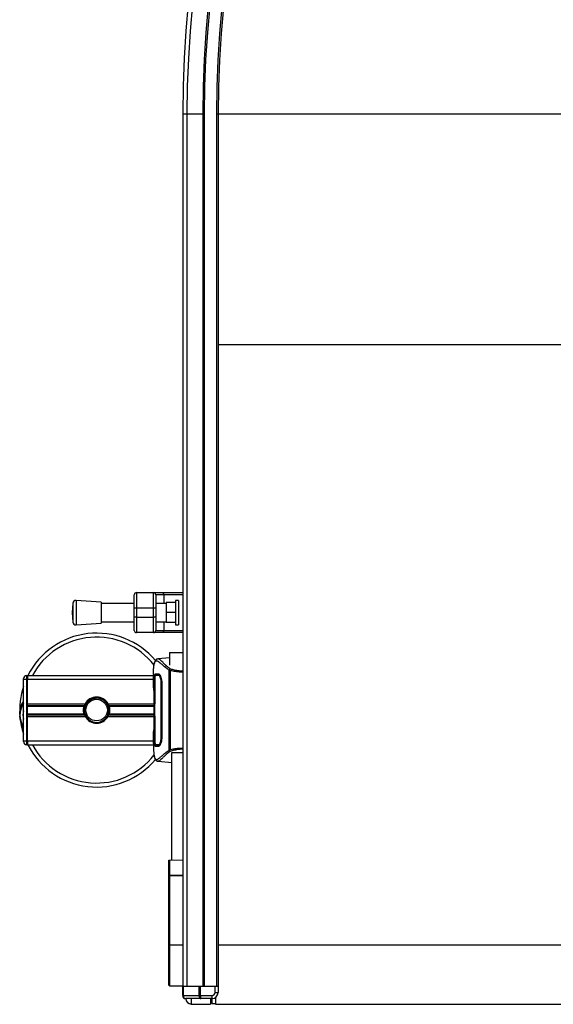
# Model space of a CAD drawing. Header units: millimetres. Extents: x 0 to 420, y 0 to 297.
# Tile 3 of 79: x 96 to 113, y 70 to 102. Entities that reach past the tile are written whole.
import ezdxf

# ---------------------------------------------------------------- set-up
doc = ezdxf.new("R2010")
doc.units = ezdxf.units.MM

msp = doc.modelspace()

# ---------------------------------------------------------------- linework, layer by layer
at = {"color": 7, "linetype": 'Continuous', "lineweight": 25}
for p, q in [((101.42652, 99.30285), (101.56345, 99.30285)), ((101.42652, 99.30285), (101.42652, 70.95285)), ((101.56345, 99.30285), (101.56345, 70.95285)), ((101.56345, 99.30285), (102.07652, 99.30285)), ((102.07652, 99.30285), (102.12652, 99.30285)), ((102.07652, 99.30285), (102.07652, 70.95285)), ((102.12652, 99.30285), (102.12652, 70.95285)), ((102.52652, 99.30285), (102.52652, 70.95285)), ((102.52652, 99.30285), (102.57652, 99.30285)), ((102.57652, 99.30285), (102.57652, 70.95285)), ((102.57652, 99.30285), (113.87652, 99.30285)), ((102.57652, 91.80285), (113.87652, 91.80285)), ((99.85152, 83.2439), (99.85152, 83.6689)), ((99.85152, 83.2439), (99.85152, 83.6689)), ((99.92652, 83.7439), (99.92652, 83.2439)), ((99.92652, 83.7439), (100.47652, 83.7439)), ((99.92652, 83.7439), (99.92652, 83.2439)), ((99.92652, 83.7439), (100.47652, 83.7439)), ((100.47652, 83.2439), (100.47652, 83.7439)), ((100.47652, 83.7439), (100.76436, 83.7439)), ((100.47652, 83.2439), (100.47652, 83.7439)), ((100.47652, 83.7439), (100.76436, 83.7439)), ((100.55152, 83.6689), (100.55152, 83.2439)), ((100.80738, 83.6689), (100.55152, 83.6689)), ((100.55152, 83.6689), (100.55152, 83.2439)), ((100.80738, 83.6689), (100.55152, 83.6689)), ((100.76436, 83.7439), (101.42652, 83.7439)), ((100.76436, 83.7439), (101.42652, 83.7439)), ((100.80738, 83.6689), (100.80738, 83.3939)), ((101.42652, 83.6689), (100.80738, 83.6689)), ((100.80738, 83.6689), (100.80738, 83.3939)), ((101.42652, 83.6689), (100.80738, 83.6689)), ((97.85362, 83.40179), (97.83012, 83.0939)), ((97.85362, 83.40179), (97.83012, 83.0939)), ((97.85362, 83.40179), (97.85362, 82.786)), ((97.85362, 83.40179), (97.85362, 82.786)), ((98.78012, 83.4314), (97.96093, 83.4939)), ((98.78012, 83.4314), (97.96093, 83.4939)), ((97.96093, 83.4939), (97.96093, 82.6939)), ((97.96093, 83.4939), (97.96093, 82.6939)), ((98.78012, 83.4314), (98.78012, 82.7564)), ((98.78012, 83.4314), (98.78012, 82.7564)), ((99.85152, 83.3939), (98.78012, 83.3939)), ((99.85152, 83.3939), (98.78012, 83.3939)), ((99.92652, 83.2439), (99.85152, 83.2439)), ((99.85152, 82.9439), (99.85152, 83.2439)), ((99.92652, 83.2439), (99.85152, 83.2439)), ((99.85152, 82.9439), (99.85152, 83.2439)), ((100.47652, 83.2439), (99.92652, 83.2439)), ((99.92652, 83.2439), (99.92652, 82.9439)), ((100.47652, 83.2439), (99.92652, 83.2439)), ((99.92652, 83.2439), (99.92652, 82.9439)), ((100.55152, 83.2439), (100.47652, 83.2439)), ((100.47652, 82.9439), (100.47652, 83.2439)), ((100.55152, 83.2439), (100.47652, 83.2439)), ((100.47652, 82.9439), (100.47652, 83.2439)), ((100.89101, 83.3939), (100.55152, 83.3939)), ((100.89101, 83.3939), (100.55152, 83.3939)), ((100.55152, 83.2439), (100.55152, 82.9439)), ((100.55152, 83.2439), (100.55152, 82.9439)), ((101.19101, 83.4189), (100.89101, 83.4189)), ((100.89101, 83.4189), (100.89101, 83.0939)), ((101.19101, 83.4189), (100.89101, 83.4189)), ((100.89101, 83.4189), (100.89101, 83.0939)), ((101.29101, 83.4939), (101.19101, 83.4939)), ((101.29101, 83.4939), (101.19101, 83.4939)), ((101.19101, 83.4939), (101.19101, 82.6939)), ((101.19101, 83.4939), (101.19101, 82.6939)), ((101.29101, 83.4939), (101.29101, 82.6939)), ((101.29101, 83.4939), (101.29101, 82.6939)), ((97.83012, 83.0939), (97.85362, 82.786)), ((97.83012, 83.0939), (97.85362, 82.786)), ((99.92652, 82.9439), (99.85152, 82.9439)), ((99.85152, 82.5189), (99.85152, 82.9439)), ((99.92652, 82.9439), (99.85152, 82.9439)), ((99.85152, 82.5189), (99.85152, 82.9439)), ((99.92652, 82.9439), (100.47652, 82.9439)), ((99.92652, 82.9439), (99.92652, 82.4439)), ((99.92652, 82.9439), (100.47652, 82.9439)), ((99.92652, 82.9439), (99.92652, 82.4439)), ((100.55152, 82.9439), (100.47652, 82.9439)), ((100.47652, 82.4439), (100.47652, 82.9439)), ((100.55152, 82.9439), (100.47652, 82.9439)), ((100.47652, 82.4439), (100.47652, 82.9439)), ((100.55152, 82.9439), (100.55152, 82.5189)), ((100.55152, 82.9439), (100.55152, 82.5189)), ((101.19101, 83.0939), (100.89101, 83.0939)), ((100.89101, 83.0939), (100.89101, 82.7689)), ((101.19101, 83.0939), (100.89101, 83.0939)), ((100.89101, 83.0939), (100.89101, 82.7689)), ((97.96093, 82.6939), (98.78012, 82.7564)), ((97.96093, 82.6939), (98.78012, 82.7564)), ((98.78012, 82.7939), (99.85152, 82.7939)), ((98.78012, 82.7939), (99.85152, 82.7939)), ((100.55152, 82.7939), (100.89101, 82.7939)), ((100.55152, 82.7939), (100.89101, 82.7939)), ((100.80738, 82.7939), (100.80738, 82.5189)), ((100.80738, 82.7939), (100.80738, 82.5189)), ((101.19101, 82.7689), (100.89101, 82.7689)), ((101.19101, 82.7689), (100.89101, 82.7689)), ((101.19101, 82.6939), (101.29101, 82.6939)), ((101.19101, 82.6939), (101.29101, 82.6939)), ((100.47652, 82.4439), (99.92652, 82.4439)), ((100.47652, 82.4439), (99.92652, 82.4439)), ((100.76436, 82.4439), (100.47652, 82.4439)), ((100.76436, 82.4439), (100.47652, 82.4439)), ((100.55152, 82.5189), (100.80738, 82.5189)), ((100.55152, 82.5189), (100.80738, 82.5189)), ((101.42652, 82.4439), (100.76436, 82.4439)), ((101.42652, 82.4439), (100.76436, 82.4439)), ((100.80738, 82.5189), (101.42652, 82.5189)), ((100.80738, 82.5189), (101.42652, 82.5189)), ((101.00152, 81.62536), (100.62335, 81.59227)), ((100.62532, 81.59238), (100.62343, 81.59139)), ((101.00152, 81.80285), (101.00152, 81.39124)), ((101.00152, 81.80285), (101.42652, 81.80285)), ((96.25152, 80.92785), (96.25152, 80.95285)), ((96.35152, 81.05285), (96.35152, 80.92785)), ((96.35152, 81.05285), (96.37652, 81.05285)), ((96.37652, 81.05285), (100.47652, 81.05285)), ((96.37652, 80.92785), (96.37652, 81.05285)), ((96.37652, 81.05285), (96.37652, 80.92785)), ((100.47652, 81.08895), (100.47652, 80.85976)), ((100.47964, 81.00231), (100.48063, 80.99294)), ((100.62471, 81.0618), (100.53976, 81.06129)), ((100.66034, 81.06201), (100.62471, 81.06178)), ((100.64808, 81.05938), (100.68212, 81.06022)), ((100.98818, 81.22673), (101.00094, 81.23146)), ((100.98818, 78.62961), (100.98818, 81.22673)), ((101.01619, 81.21356), (101.01619, 78.64208)), ((96.25152, 78.92785), (96.25152, 80.92785)), ((96.25152, 80.92785), (96.35152, 80.92785)), ((96.35152, 80.92785), (96.35152, 78.92785)), ((96.37652, 80.92785), (96.35152, 80.92785)), ((96.37652, 80.13535), (96.37652, 80.92785)), ((96.37652, 78.92785), (96.37652, 80.92785)), ((96.37652, 80.92785), (100.47652, 80.92785)), ((100.49006, 80.6781), (100.49006, 79.1776)), ((100.4901, 80.67806), (100.4901, 79.17763)), ((100.51236, 80.15285), (100.51236, 80.80285)), ((100.51633, 80.80285), (100.51236, 80.80285)), ((100.72589, 80.80222), (100.72589, 80.8024)), ((100.74516, 80.80285), (100.74516, 79.05285)), ((96.37652, 80.13535), (98.25562, 80.13535)), ((96.37652, 80.08115), (98.23013, 80.08115)), ((96.37652, 80.05244), (98.2202, 80.05244)), ((98.99743, 80.13535), (100.49006, 80.13535)), ((99.02291, 80.08115), (100.49006, 80.08115)), ((99.03285, 80.05244), (100.49006, 80.05244)), ((100.50327, 80.15285), (100.51236, 80.15285)), ((100.50327, 79.70285), (100.50327, 80.15285)), ((100.50689, 80.12781), (100.50689, 79.72781)), ((100.51642, 80.12781), (100.50689, 80.12781)), ((100.50689, 80.12781), (100.51642, 80.12781)), ((100.51236, 80.15285), (100.51642, 80.15285)), ((96.37652, 79.80325), (98.2202, 79.80325)), ((96.37652, 79.77455), (98.23013, 79.77455)), ((96.37652, 79.72035), (98.25562, 79.72035)), ((96.37652, 78.92785), (96.37652, 79.72035)), ((98.22803, 79.89317), (98.25961, 79.89591)), ((98.99743, 79.72035), (100.49006, 79.72035)), ((99.02291, 79.77455), (100.49006, 79.77455)), ((99.03285, 79.80325), (100.49006, 79.80325)), ((100.50327, 79.70285), (100.51236, 79.70285)), ((100.51642, 79.72781), (100.50689, 79.72781)), ((100.51236, 79.05285), (100.51236, 79.70285)), ((100.51236, 79.70285), (100.51642, 79.70285)), ((100.51642, 79.72781), (100.51633, 79.0446)), ((100.51633, 79.05285), (100.51236, 79.05285)), ((96.25152, 78.92785), (96.35152, 78.92785)), ((96.25152, 78.90285), (96.25152, 78.92785)), ((96.35152, 78.92785), (96.37652, 78.92785)), ((96.35152, 78.92785), (96.35152, 78.80285)), ((96.37652, 78.80285), (96.35152, 78.80285)), ((96.37652, 78.80285), (96.37652, 78.92785)), ((96.37652, 78.92785), (96.37652, 78.80285)), ((96.37652, 78.92785), (100.47652, 78.92785)), ((96.37652, 78.80285), (100.47652, 78.80285)), ((100.47652, 79.00034), (100.47652, 78.76691)), ((100.62316, 78.79392), (100.62974, 78.79388)), ((101.00113, 78.62411), (100.98818, 78.62961)), ((101.07652, 78.55285), (101.42652, 78.55285)), ((101.07652, 75.05372), (101.07652, 78.55285)), ((100.62335, 78.26343), (101.07652, 78.22378)), ((100.62532, 78.26332), (100.62343, 78.26431)), ((101.07652, 77.12145), (101.07527, 77.12145)), ((101.07527, 76.72198), (101.07652, 76.72198)), ((100.97652, 75.05285), (101.0013, 75.05306)), ((100.97652, 74.55714), (100.97652, 75.05285)), ((101.0013, 75.05306), (101.42652, 75.05678)), ((101.0013, 75.05306), (101.0013, 74.56148)), ((100.97652, 74.54412), (100.97652, 74.55714)), ((100.97652, 74.54412), (101.0013, 74.54412)), ((100.97652, 72.30285), (100.97652, 74.54412)), ((101.0013, 74.56148), (101.42652, 74.56181)), ((101.42652, 74.54444), (101.0013, 74.54412)), ((101.0013, 74.54412), (101.0013, 72.30285)), ((100.97652, 72.30285), (101.0013, 72.30285)), ((100.97652, 70.99263), (100.97652, 72.30285)), ((101.0013, 72.30285), (101.42652, 72.30285)), ((101.0013, 72.30285), (101.0013, 70.96763)), ((102.57652, 72.30285), (113.87652, 72.30285)), ((101.0013, 70.96763), (101.42652, 70.96392)), ((101.42652, 70.65285), (101.42652, 70.95285)), ((101.42652, 70.95285), (101.44117, 70.95285)), ((101.44117, 70.95285), (101.44117, 70.65285)), ((101.44117, 70.95285), (101.96188, 70.95285)), ((101.96188, 70.65285), (101.96188, 70.95285)), ((101.96188, 70.95285), (101.99723, 70.95285)), ((101.99723, 70.95285), (101.99723, 70.65285)), ((101.99723, 70.95285), (102.47652, 70.95285)), ((102.12652, 70.95285), (102.52652, 70.95285)), ((102.47652, 70.75285), (102.47652, 70.95285)), ((102.47652, 70.75285), (102.57652, 70.75285)), ((102.52652, 70.95285), (102.57652, 70.95285)), ((102.57652, 70.95285), (102.57652, 70.75285)), ((101.44117, 70.65285), (101.42652, 70.65285)), ((101.44117, 70.65285), (101.96188, 70.65285)), ((102.01794, 70.55285), (101.52652, 70.55285)), ((101.52652, 70.55133), (101.52652, 70.55285)), ((101.7, 70.55285), (101.7, 70.37633)), ((101.99723, 70.65285), (101.96188, 70.65285)), ((101.99723, 70.65285), (102.37652, 70.65285)), ((102.37652, 70.55285), (102.01794, 70.55285)), ((102.32652, 70.55285), (102.32652, 70.37087)), ((102.36802, 70.55285), (102.36802, 70.39285)), ((102.36802, 70.39285), (102.49652, 70.39285)), ((102.37652, 70.65285), (102.37652, 70.55285)), ((102.49652, 70.59285), (102.49652, 70.36785)), ((101.7, 70.37633), (102.32652, 70.37087)), ((102.49652, 70.36785), (113.92652, 70.36785))]:
    msp.add_line(p, q, dxfattribs=at)
at = {"color": 7, "linetype": 'Continuous', "lineweight": 25, "flags": 128}
for points in [[(100.76436, 83.7439), (100.77275, 83.74246), (100.78082, 83.73819), (100.78826, 83.73126), (100.79478, 83.72193), (100.80013, 83.71057), (100.8041, 83.6976), (100.80655, 83.68353), (100.80738, 83.6689)], [(100.76436, 83.7439), (100.77275, 83.74246), (100.78082, 83.73819), (100.78826, 83.73126), (100.79478, 83.72193), (100.80013, 83.71057), (100.8041, 83.6976), (100.80655, 83.68353), (100.80738, 83.6689)], [(100.80738, 82.5189), (100.80655, 82.50427), (100.8041, 82.4902), (100.80013, 82.47723), (100.79478, 82.46586), (100.78826, 82.45654), (100.78082, 82.44961), (100.77275, 82.44534), (100.76436, 82.4439)], [(100.80738, 82.5189), (100.80655, 82.50427), (100.8041, 82.4902), (100.80013, 82.47723), (100.79478, 82.46586), (100.78826, 82.45654), (100.78082, 82.44961), (100.77275, 82.44534), (100.76436, 82.4439)], [(100.51633, 80.8111), (100.51639, 80.48049), (100.51642, 80.12781)], [(100.72587, 80.80853), (100.72589, 80.80284), (100.72589, 80.8024)], [(100.72587, 79.04717), (100.75032, 79.04655), (100.75495, 79.04643)]]:
    msp.add_lwpolyline(points, dxfattribs=at)
at = {"color": 7, "linetype": 'Continuous', "lineweight": 25}
msp.add_circle((98.62652, 79.92785), 0.35, dxfattribs=at)
for centre, radius, start, end in [((136.47652, 99.30285), 35.05, 90, 180), ((136.47652, 99.30285), 34.91307, 90, 180), ((136.47652, 99.30285), 34.4, 90, 180), ((136.47652, 99.30285), 34.35, 90, 180), ((136.47652, 99.30285), 33.95, 90, 180), ((136.47652, 99.30285), 33.9, 90, 180), ((99.92652, 83.6689), 0.075, 90, 180), ((99.92652, 83.6689), 0.075, 90, 180), ((100.47652, 83.6689), 0.075, 0, 90), ((100.47652, 83.6689), 0.075, 0, 90), ((97.95333, 83.39419), 0.1, 85.637086, 175.637086), ((97.95333, 83.39419), 0.1, 85.637086, 175.637086), ((97.95333, 82.79361), 0.1, 184.362914, 274.362914), ((97.95333, 82.79361), 0.1, 184.362914, 274.362914), ((98.62652, 79.92785), 2.5, 40.046839, 153.256316), ((98.62652, 79.92785), 2.37112, 38.047069, 151.675912), ((99.92652, 82.5189), 0.075, 180, 270), ((99.92652, 82.5189), 0.075, 180, 270), ((100.47652, 82.5189), 0.075, 270, 0), ((100.47652, 82.5189), 0.075, 270, 0), ((96.35152, 80.95285), 0.1, 90, 180), ((98.62652, 79.92785), 2.5, 161.805128, 184.974241), ((98.62652, 79.92785), 0.425, 29.224658, 150.775342), ((96.78349, 79.76744), 0.65, 144.926098, 215.073902), ((98.62652, 79.92785), 0.425, 150.775342, 158.856595), ((98.62652, 79.92785), 0.425, 21.143405, 29.224658), ((98.62652, 79.92785), 2.5, 184.974241, 198.194872), ((96.78349, 79.76744), 0.55, 165.287788, 194.712212), ((98.62652, 79.92785), 0.4, 184.974241, 4.974241), ((98.62652, 79.92785), 0.425, 201.143405, 209.224658), ((98.62652, 79.92785), 0.425, 209.224658, 330.775342), ((98.62652, 79.92785), 0.425, 330.775342, 338.856595), ((96.35152, 78.90285), 0.1, 180, 270), ((98.62652, 79.92785), 2.5, 206.743684, 319.984768), ((98.62652, 79.92785), 2.37112, 208.324088, 322.137337), ((100.99534, 74.52264), 0.0393, 81.264862, 118.606552), ((101.00152, 70.99263), 0.025, 180, 269.5), ((102.37652, 70.75285), 0.1, 270, 0), ((102.37652, 70.75285), 0.2, 270, 0), ((101.52652, 70.65285), 0.1, 180, 270), ((101.70152, 70.55133), 0.175, 180, 269.5)]:
    msp.add_arc(centre, radius, start, end, dxfattribs=at)
for centre, major_axis, ratio, start_param, end_param in [((101.00152, 74.54412), (-0.00002, 0.1), 0.00218163, 1.39626465, 1.57079091), ((101.52652, 70.65285), (0, 0.1), 0.85355339, 1.57079633, 3.14159265), ((102.01794, 70.65285), (0, 0.1), 0.56066017, 1.57079633, 3.14159265), ((102.01794, 70.65285), (0, 0.1), 0.20710678, 1.57079633, 3.14159265)]:
    msp.add_ellipse(centre, major_axis=major_axis, ratio=ratio, start_param=start_param, end_param=end_param, dxfattribs=at)
for points, knots in [([(100.62309, 81.59225), (100.61569, 81.59104), (100.60291, 81.58897), (100.58942, 81.58325), (100.57949, 81.57773), (100.57672, 81.5761), (100.57462, 81.57478), (100.57362, 81.57414), (100.57295, 81.5737), (100.57232, 81.57328), (100.57148, 81.5727), (100.56893, 81.57085), (100.56835, 81.57013), (100.56694, 81.56846), (100.56603, 81.56725), (100.56511, 81.56612), (100.56472, 81.56564), (100.56438, 81.56524), (100.56412, 81.56493), (100.56385, 81.56462), (100.56345, 81.56417), (100.56277, 81.56341), (100.56186, 81.56244), (100.55961, 81.56009), (100.55626, 81.55675), (100.55118, 81.55154), (100.54477, 81.54432), (100.537, 81.53396), (100.52812, 81.51917), (100.51709, 81.49483), (100.50747, 81.4669), (100.50289, 81.44293), (100.50131, 81.43465)], [0, 0, 0, 0, 0.10895151, 0.18836403, 0.20015725, 0.20797863, 0.21045693, 0.21142904, 0.21231706, 0.21323322, 0.21428764, 0.21709508, 0.23718398, 0.24934952, 0.25616294, 0.25744907, 0.25846748, 0.25891857, 0.25936812, 0.25985246, 0.2604052, 0.2618126, 0.26492315, 0.26948017, 0.29015729, 0.32576371, 0.37931044, 0.4537257, 0.55180182, 0.67626306, 0.8881219, 1, 1, 1, 1]), ([(101.01415, 81.2706), (100.9943, 81.28554), (100.9342, 81.33078), (100.85144, 81.40532), (100.77291, 81.48311), (100.71431, 81.54245), (100.66304, 81.58491), (100.63902, 81.58967), (100.62532, 81.59238)], [0, 0, 0, 0, 0.084230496, 0.255073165, 0.426715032, 0.59795609, 0.770598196, 1, 1, 1, 1]), ([(100.47657, 81.08895), (100.47655, 81.09383), (100.47648, 81.12171), (100.47704, 81.18104), (100.47933, 81.24534), (100.48255, 81.29302), (100.48457, 81.3171), (100.48683, 81.33973), (100.48912, 81.35935), (100.49173, 81.37865), (100.49448, 81.39575), (100.49678, 81.40878), (100.49818, 81.41522), (100.49836, 81.41602)], [0, 0, 0, 0, 0.04881498, 0.27892257, 0.54515535, 0.62717383, 0.69834333, 0.75858144, 0.82840444, 0.87364995, 0.93389274, 0.99178224, 1, 1, 1, 1]), ([(100.49836, 81.41602), (100.49934, 81.42068), (100.50141, 81.43057), (100.50498, 81.44464), (100.50891, 81.45814), (100.51653, 81.48055), (100.52929, 81.5068), (100.55146, 81.5292), (100.57964, 81.5353), (100.6164, 81.52316), (100.66369, 81.48936), (100.72534, 81.43476), (100.80794, 81.36077), (100.88883, 81.29586), (100.9519, 81.25078), (100.97635, 81.23457), (100.98818, 81.22673)], [0, 0, 0, 0, 0.02969414, 0.06305591, 0.09492768, 0.12531521, 0.23205808, 0.32960303, 0.43327649, 0.53202469, 0.63076786, 0.73507022, 0.83793216, 0.94137578, 0.97165063, 1, 1, 1, 1]), ([(101.00095, 81.23154), (101.00098, 81.23184), (101.00154, 81.23716), (101.00357, 81.24725), (101.00832, 81.26043), (101.01217, 81.2672), (101.01407, 81.27056)], [0, 0, 0, 0, 0.0200108, 0.34699568, 0.67667396, 1, 1, 1, 1]), ([(101.01407, 81.27056), (101.05921, 81.2582), (101.14985, 81.23338), (101.28833, 81.20716), (101.38283, 81.20153), (101.42652, 81.19892)], [0, 0, 0, 0, 0.34778211, 0.69842225, 1, 1, 1, 1]), ([(100.48635, 80.56678), (100.48376, 80.60015), (100.47944, 80.65561), (100.47661, 80.78008), (100.47509, 80.89243), (100.47888, 80.98399), (100.47964, 81.00231)], [0, 0, 0, 0, 0.30143784, 0.50095323, 0.90014009, 1, 1, 1, 1]), ([(100.47964, 81.00231), (100.47989, 81.00602), (100.48069, 81.01776), (100.48197, 81.01779), (100.48312, 80.99656), (100.48342, 80.99111)], [0, 0, 0, 0, 0.25540478, 0.808946, 1, 1, 1, 1]), ([(100.48247, 81.00402), (100.48246, 81.00403), (100.48233, 81.00478), (100.48286, 81.00134), (100.48327, 80.99479), (100.4835, 80.99112)], [0, 0, 0, 0, 0.00626083, 0.44327513, 1, 1, 1, 1]), ([(100.48342, 80.99111), (100.48397, 80.98294), (100.48536, 80.96232), (100.48766, 80.89092), (100.48968, 80.79151), (100.48996, 80.71587), (100.4901, 80.67806)], [0, 0, 0, 0, 0.17981299, 0.45378319, 0.72700373, 1, 1, 1, 1]), ([(100.51236, 80.80285), (100.5126, 80.83737), (100.51309, 80.90641), (100.51704, 80.99846), (100.52349, 81.06803), (100.53156, 81.10533), (100.53779, 81.10906), (100.54032, 81.11056)], [0, 0, 0, 0, 0.21341182, 0.42681727, 0.64048529, 0.85457431, 1, 1, 1, 1]), ([(100.53982, 81.06126), (100.53679, 81.05854), (100.53073, 81.05308), (100.52381, 81.00972), (100.519, 80.94586), (100.51665, 80.87551), (100.51642, 80.82927), (100.51633, 80.8111)], [0, 0, 0, 0, 0.21612272, 0.43228358, 0.64748247, 0.86145988, 1, 1, 1, 1]), ([(100.62471, 81.06178), (100.62344, 81.06177), (100.60936, 81.06168), (100.58106, 81.06151), (100.55404, 81.06135), (100.53982, 81.06126)], [0, 0, 0, 0, 0.04480435, 0.49764008, 1, 1, 1, 1]), ([(100.53982, 81.06126), (100.54, 81.06126), (100.55063, 81.06107), (100.57027, 81.06073), (100.60646, 81.0601), (100.63174, 81.05966), (100.64674, 81.0594), (100.64808, 81.05938)], [0, 0, 0, 0, 0.0075194, 0.45666513, 0.71535566, 0.97452521, 1, 1, 1, 1]), ([(100.54032, 81.11056), (100.54629, 81.11041), (100.56125, 81.11002), (100.59218, 81.10921), (100.62669, 81.1083), (100.64396, 81.10785)], [0, 0, 0, 0, 0.249392, 0.62414375, 1, 1, 1, 1]), ([(100.56547, 81.11034), (100.56164, 81.10873), (100.55647, 81.10655), (100.5529, 81.08218), (100.55198, 81.07592)], [0, 0, 0, 0, 0.74296977, 1, 1, 1, 1]), ([(100.68783, 81.06231), (100.67969, 81.06222), (100.65964, 81.06199), (100.64093, 81.06189), (100.62981, 81.06182)], [0, 0, 0, 0, 0.40550496, 1, 1, 1, 1]), ([(100.64396, 81.10785), (100.65353, 81.10397), (100.67265, 81.09623), (100.70369, 81.03966), (100.73007, 80.95735), (100.74364, 80.87211), (100.74478, 80.81974), (100.74516, 80.80285)], [0, 0, 0, 0, 0.2254673, 0.45085364, 0.67736923, 0.89591171, 1, 1, 1, 1]), ([(100.72587, 80.80853), (100.7248, 80.83659), (100.72265, 80.8927), (100.70722, 80.9675), (100.68645, 81.02406), (100.66542, 81.05466), (100.65311, 81.05801), (100.64808, 81.05938)], [0, 0, 0, 0, 0.2128654, 0.42572184, 0.63872248, 0.85234986, 1, 1, 1, 1]), ([(100.70293, 81.03527), (100.69819, 81.04349), (100.68686, 81.06309), (100.67603, 81.06524), (100.66974, 81.06649)], [0, 0, 0, 0, 0.41900897, 1, 1, 1, 1]), ([(101.00108, 81.23163), (101.00605, 81.22586), (101.01111, 81.21999), (101.0161, 81.21368), (101.01619, 81.21356)], [0, 0, 0, 0, 0.98124308, 1, 1, 1, 1]), ([(101.42652, 81.15992), (101.38116, 81.16104), (101.28676, 81.16337), (101.14869, 81.18203), (101.06014, 81.2031), (101.01619, 81.21356)], [0, 0, 0, 0, 0.317884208, 0.661450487, 1, 1, 1, 1]), ([(100.72587, 79.04717), (100.72588, 79.04906), (100.72647, 79.24914), (100.72577, 79.83416), (100.72584, 80.41729), (100.72589, 80.80222)], [0, 0, 0, 0, 0.00323915, 0.34201142, 1, 1, 1, 1]), ([(100.75475, 80.80926), (100.75453, 80.80926), (100.7449, 80.80902), (100.73527, 80.80877), (100.72587, 80.80853)], [0, 0, 0, 0, 0.02342788, 1, 1, 1, 1]), ([(98.22803, 79.89317), (98.22897, 79.94202), (98.23089, 80.04117), (98.30106, 80.17503), (98.40321, 80.26831), (98.51979, 80.31925), (98.6364, 80.33341), (98.76501, 80.31162), (98.88754, 80.24026), (98.9697, 80.15648), (98.9855, 80.09875), (98.98747, 80.09155)], [0, 0, 0, 0, 0.129957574, 0.263727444, 0.392634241, 0.495346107, 0.600795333, 0.704530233, 0.839477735, 0.979978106, 1, 1, 1, 1]), ([(99.02502, 79.96253), (99.01582, 80.00618), (98.99742, 80.09347), (98.91683, 80.20342), (98.80741, 80.28179), (98.67818, 80.31852), (98.54568, 80.30961), (98.42468, 80.25788), (98.32849, 80.16938), (98.26881, 80.05488), (98.25425, 79.95911), (98.2587, 79.90667), (98.25961, 79.89591)], [0, 0, 0, 0, 0.11029899, 0.22059797, 0.33089694, 0.4412694, 0.54893858, 0.65628707, 0.76369695, 0.86864917, 0.97304725, 1, 1, 1, 1]), ([(100.48635, 80.56678), (100.48651, 80.56353), (100.48681, 80.5571), (100.48899, 80.55104), (100.49006, 80.54803)], [0, 0, 0, 0, 0.50476564, 1, 1, 1, 1]), ([(96.13572, 79.77972), (96.13503, 79.80647), (96.13244, 79.90583), (96.16565, 80.03966), (96.21293, 80.15902), (96.24195, 80.20563), (96.25152, 80.22101)], [0, 0, 0, 0, 0.17638047, 0.65495508, 0.88614908, 1, 1, 1, 1]), ([(98.2202, 79.80325), (98.21383, 79.82846), (98.20089, 79.87972), (98.20054, 79.96486), (98.21112, 80.02192), (98.2191, 80.04874), (98.2202, 80.05244)], [0, 0, 0, 0, 0.31763159, 0.64587204, 0.9510876, 1, 1, 1, 1]), ([(98.2202, 80.05244), (98.22039, 80.05309), (98.22138, 80.05629), (98.22345, 80.0627), (98.22645, 80.07135), (98.22875, 80.07754), (98.22986, 80.08044), (98.23013, 80.08115)], [0, 0, 0, 0, 0.06768855, 0.33799524, 0.61961326, 0.90796392, 1, 1, 1, 1]), ([(99.02291, 80.08115), (99.02331, 80.08012), (99.02451, 80.077), (99.02692, 80.07046), (99.02992, 80.06174), (99.03188, 80.0556), (99.03278, 80.05267), (99.03285, 80.05244)], [0, 0, 0, 0, 0.13279182, 0.40328924, 0.68794599, 0.97624213, 1, 1, 1, 1]), ([(99.03285, 80.05244), (99.03615, 80.04064), (99.04736, 80.00054), (99.05458, 79.92702), (99.04669, 79.8532), (99.03643, 79.81617), (99.03285, 79.80325)], [0, 0, 0, 0, 0.15316231, 0.52061175, 0.83276392, 1, 1, 1, 1]), ([(96.13594, 79.71108), (96.1359, 79.7115), (96.1349, 79.72292), (96.13535, 79.73443), (96.13578, 79.7455)], [0, 0, 0, 0, 0.03710938, 1, 1, 1, 1]), ([(96.25152, 79.34819), (96.24884, 79.35226), (96.20508, 79.41868), (96.16248, 79.54109), (96.1403, 79.66127), (96.13598, 79.71065), (96.13594, 79.71108)], [0, 0, 0, 0, 0.03729849, 0.60902041, 0.99664446, 1, 1, 1, 1]), ([(98.23013, 79.77455), (98.22997, 79.77498), (98.22903, 79.77741), (98.22699, 79.78286), (98.22401, 79.79134), (98.22168, 79.79844), (98.22051, 79.80222), (98.2202, 79.80325)], [0, 0, 0, 0, 0.05704611, 0.3223495, 0.60367528, 0.89214027, 1, 1, 1, 1]), ([(99.03285, 79.80325), (99.03239, 79.80176), (99.0311, 79.79762), (99.02863, 79.79015), (99.02557, 79.78152), (99.0238, 79.77688), (99.02291, 79.77455)], [0, 0, 0, 0, 0.15557258, 0.42978375, 0.7145238, 1, 1, 1, 1]), ([(100.47965, 78.85338), (100.4782, 78.90744), (100.4758, 78.99728), (100.47754, 79.13452), (100.48063, 79.22532), (100.4854, 79.27832), (100.48635, 79.28891)], [0, 0, 0, 0, 0.30152184, 0.50104725, 0.90023015, 1, 1, 1, 1]), ([(100.4901, 79.17763), (100.49007, 79.16071), (100.48998, 79.10607), (100.48885, 79.01658), (100.48653, 78.92525), (100.48385, 78.86312), (100.48137, 78.83393), (100.48022, 78.8469), (100.47965, 78.85338)], [0, 0, 0, 0, 0.08215471, 0.26513997, 0.44867114, 0.63249904, 0.81630092, 1, 1, 1, 1]), ([(100.49005, 79.17764), (100.49001, 79.15564), (100.48992, 79.10962), (100.48912, 79.04239), (100.48789, 78.97911), (100.48637, 78.92665), (100.48518, 78.89425), (100.48461, 78.88456), (100.48456, 78.88366)], [0, 0, 0, 0, 0.18189708, 0.38061319, 0.58093849, 0.78035725, 0.97967552, 1, 1, 1, 1]), ([(100.49006, 79.30766), (100.48899, 79.30466), (100.48681, 79.29859), (100.48651, 79.29216), (100.48635, 79.28891)], [0, 0, 0, 0, 0.49524741, 1, 1, 1, 1]), ([(100.54032, 78.74514), (100.53662, 78.74844), (100.52924, 78.75505), (100.52104, 78.80805), (100.51545, 78.88625), (100.51274, 78.97289), (100.51247, 79.03012), (100.51236, 79.05285)], [0, 0, 0, 0, 0.21521677, 0.43046232, 0.64509935, 0.85904026, 1, 1, 1, 1]), ([(100.51633, 79.0446), (100.51654, 79.01659), (100.51696, 78.96056), (100.52041, 78.88586), (100.5259, 78.8293), (100.53264, 78.79879), (100.53775, 78.79569), (100.53982, 78.79443)], [0, 0, 0, 0, 0.21287602, 0.42573624, 0.63903454, 0.85331242, 1, 1, 1, 1]), ([(100.74516, 79.05285), (100.74381, 79.02039), (100.74112, 78.95553), (100.72157, 78.86814), (100.6954, 78.79837), (100.66771, 78.75551), (100.65119, 78.75018), (100.64396, 78.74785)], [0, 0, 0, 0, 0.1991311, 0.39793157, 0.60588955, 0.82737965, 1, 1, 1, 1]), ([(100.64808, 78.79632), (100.65561, 78.7992), (100.67069, 78.80498), (100.6942, 78.84888), (100.71348, 78.91325), (100.72424, 78.98344), (100.72542, 79.02931), (100.72587, 79.04717)], [0, 0, 0, 0, 0.21773223, 0.43557879, 0.65075483, 0.86407246, 1, 1, 1, 1]), ([(100.47657, 78.76691), (100.47655, 78.76428), (100.47649, 78.75454), (100.47659, 78.73563), (100.47675, 78.7125), (100.47708, 78.68954), (100.47756, 78.66674), (100.47827, 78.64283), (100.4793, 78.61686), (100.48096, 78.58527), (100.48335, 78.55168), (100.48664, 78.51691), (100.49075, 78.48347), (100.49432, 78.45875), (100.49725, 78.44579), (100.4978, 78.44333)], [0, 0, 0, 0, 0.02762691, 0.10239616, 0.17945658, 0.24994161, 0.31702439, 0.38965422, 0.46782264, 0.55148696, 0.67182448, 0.76737343, 0.86398611, 0.97427426, 1, 1, 1, 1]), ([(100.48392, 78.87254), (100.48378, 78.87228), (100.48207, 78.86926), (100.48033, 78.86276), (100.47987, 78.85651), (100.47965, 78.85338)], [0, 0, 0, 0, 0.04443315, 0.52221653, 1, 1, 1, 1]), ([(100.48456, 78.88366), (100.48412, 78.8748), (100.48342, 78.86057), (100.48241, 78.85149), (100.48258, 78.85239), (100.48262, 78.85262)], [0, 0, 0, 0, 0.55060159, 0.88501525, 1, 1, 1, 1]), ([(100.53975, 78.79443), (100.53998, 78.79443), (100.56778, 78.79427), (100.59559, 78.79408), (100.62316, 78.79389)], [0, 0, 0, 0, 0.00827271, 1, 1, 1, 1]), ([(100.64808, 78.79632), (100.64674, 78.7963), (100.6219, 78.79587), (100.59073, 78.79531), (100.55988, 78.79478), (100.54624, 78.79455), (100.54, 78.79444), (100.53982, 78.79443)], [0, 0, 0, 0, 0.02546624, 0.4713629, 0.73178735, 0.99246436, 1, 1, 1, 1]), ([(100.53982, 78.79443), (100.56628, 78.79428), (100.59406, 78.79411), (100.62184, 78.79393), (100.62316, 78.79392)], [0, 0, 0, 0, 0.95264015, 1, 1, 1, 1]), ([(100.64396, 78.74785), (100.62163, 78.74726), (100.58806, 78.74638), (100.55832, 78.7456), (100.54632, 78.74529), (100.54032, 78.74514)], [0, 0, 0, 0, 0.498583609, 0.749189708, 1, 1, 1, 1]), ([(100.54885, 78.79437), (100.5489, 78.79377), (100.55111, 78.77013), (100.5568, 78.75175), (100.56297, 78.7472), (100.56547, 78.74536)], [0, 0, 0, 0, 0.01540912, 0.60164992, 1, 1, 1, 1]), ([(100.62974, 78.79387), (100.64079, 78.7938), (100.6598, 78.79369), (100.68008, 78.79346), (100.68857, 78.79336)], [0, 0, 0, 0, 0.58164119, 1, 1, 1, 1]), ([(100.68983, 78.79527), (100.68502, 78.79539), (100.6711, 78.79574), (100.65718, 78.79609), (100.64808, 78.79632)], [0, 0, 0, 0, 0.3458763, 1, 1, 1, 1]), ([(100.66974, 78.7892), (100.67808, 78.79033), (100.6877, 78.79163), (100.69744, 78.81011), (100.69873, 78.81255)], [0, 0, 0, 0, 0.86801111, 1, 1, 1, 1]), ([(100.4978, 78.44333), (100.49981, 78.43354), (100.50411, 78.41262), (100.51584, 78.37512), (100.53524, 78.33798), (100.56864, 78.3183), (100.60526, 78.32738), (100.63947, 78.34899), (100.66464, 78.36827), (100.69405, 78.39312), (100.72702, 78.42249), (100.76557, 78.45718), (100.80985, 78.49557), (100.86136, 78.53731), (100.91936, 78.58245), (100.96411, 78.61312), (100.98818, 78.62961)], [0, 0, 0, 0, 0.06157012, 0.13151171, 0.27071941, 0.40337504, 0.53510625, 0.58328098, 0.63315897, 0.68442904, 0.73675836, 0.78384784, 0.83893216, 0.89157329, 0.94168727, 1, 1, 1, 1]), ([(100.50019, 78.42652), (100.50211, 78.41636), (100.507, 78.39049), (100.51706, 78.36087), (100.52812, 78.33655), (100.53699, 78.32175), (100.54476, 78.31139), (100.55118, 78.30415), (100.55624, 78.29896), (100.55969, 78.29553), (100.56194, 78.29317), (100.56292, 78.29211), (100.56344, 78.29153), (100.56384, 78.29108), (100.56411, 78.29077), (100.56437, 78.29046), (100.56471, 78.29006), (100.56511, 78.28958), (100.56574, 78.2888), (100.56638, 78.28799), (100.56717, 78.28696), (100.56839, 78.28553), (100.56893, 78.28485), (100.57148, 78.283), (100.57232, 78.28242), (100.57295, 78.282), (100.57362, 78.28156), (100.57462, 78.28091), (100.57672, 78.2796), (100.57949, 78.27797), (100.58943, 78.27245), (100.60291, 78.26673), (100.61569, 78.26465), (100.62309, 78.26345)], [0, 0, 0, 0, 0.133461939, 0.340169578, 0.461609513, 0.557307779, 0.629922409, 0.682177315, 0.716929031, 0.737114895, 0.742721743, 0.744604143, 0.745979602, 0.74651976, 0.746992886, 0.747431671, 0.747871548, 0.748863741, 0.75011647, 0.753973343, 0.75908593, 0.768626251, 0.788210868, 0.790947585, 0.791975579, 0.79286909, 0.79373558, 0.794684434, 0.797103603, 0.8047367, 0.816243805, 0.893716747, 1, 1, 1, 1]), ([(101.01416, 78.58511), (100.99431, 78.57016), (100.9342, 78.52492), (100.85144, 78.45038), (100.77291, 78.37259), (100.71431, 78.31324), (100.66304, 78.27078), (100.63902, 78.26603), (100.62532, 78.26332)], [0, 0, 0, 0, 0.08424716, 0.25508672, 0.42672547, 0.59796341, 0.77060237, 1, 1, 1, 1]), ([(101.01409, 78.58515), (101.01218, 78.5885), (101.00833, 78.59527), (101.00358, 78.60845), (101.00155, 78.61852), (101.00099, 78.62383), (101.00095, 78.62412)], [0, 0, 0, 0, 0.32361461, 0.65359013, 0.98086966, 1, 1, 1, 1]), ([(101.01619, 78.64209), (101.0161, 78.64196), (101.01142, 78.63542), (101.00622, 78.62971), (101.00113, 78.62411)], [0, 0, 0, 0, 0.01890165, 1, 1, 1, 1]), ([(101.42652, 78.65704), (101.38254, 78.65451), (101.28821, 78.64909), (101.14959, 78.62288), (101.05936, 78.59776), (101.01409, 78.58515)], [0, 0, 0, 0, 0.30321642, 0.65032187, 1, 1, 1, 1]), ([(101.01619, 78.64208), (101.06048, 78.65232), (101.14886, 78.67275), (101.28685, 78.69151), (101.38089, 78.69418), (101.42652, 78.69547)], [0, 0, 0, 0, 0.34077829, 0.68012784, 1, 1, 1, 1])]:
    msp.add_open_spline(points, degree=3, knots=knots, dxfattribs=at)

doc.saveas('drawing.dxf')
